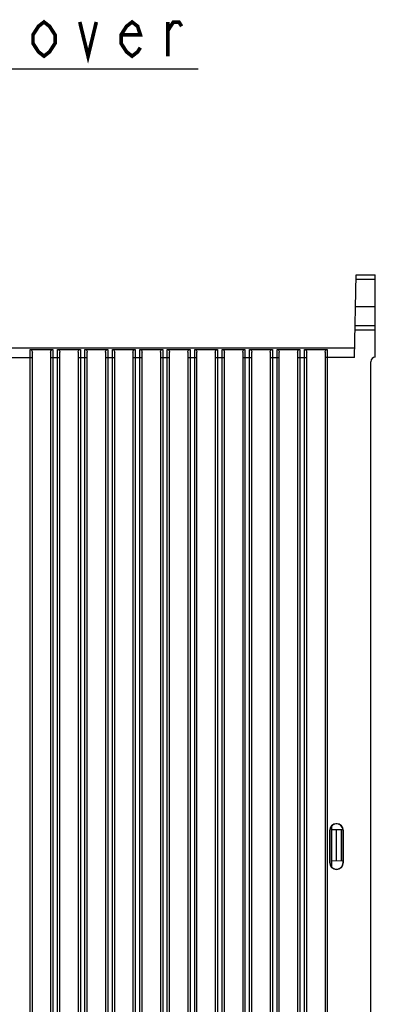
# Model space of a CAD drawing. Extents: x 28 to 410, y 36 to 287.
# Tile 22 of 40: x 166 to 185, y 195 to 248. Entities that reach past the tile are written whole.
import ezdxf

# ---------------------------------------------------------------- set-up
doc = ezdxf.new("R2010")
doc.units = 0
doc.header["$LTSCALE"] = 23.1
doc.layers.get('0').update_dxf_attribs({"linetype": 'CONTINUOUS'})
doc.layers.add('ALL_NOTE', color=7, linetype='CONTINUOUS')

msp = doc.modelspace()

# ---------------------------------------------------------------- linework, layer by layer
at = {"color": 7, "linetype": 'CONTINUOUS'}
for p, q in [((184.292, 229.867), (184.371, 234.385)), ((184.367, 234.135), (185.425, 234.135)), ((184.371, 234.385), (185.425, 234.385)), ((185.425, 229.885), (185.425, 234.385)), ((185.425, 232.635), (184.34, 232.635)), ((185.425, 231.587), (184.322, 231.587)), ((185.425, 231.354), (184.318, 231.354)), ((184.301, 230.367), (165.469, 230.367)), ((165.488, 230.385), (184.301, 230.385)), ((166.55, 151.576), (166.55, 230.3)), ((166.55, 230.3), (167.8, 230.3)), ((167.8, 230.3), (167.8, 151.576)), ((168.05, 151.576), (168.05, 230.3)), ((168.05, 230.3), (169.3, 230.3)), ((169.3, 230.3), (169.3, 151.576)), ((169.55, 151.576), (169.55, 230.3)), ((169.55, 230.3), (170.8, 230.3)), ((170.8, 230.3), (170.8, 151.576)), ((171.05, 151.576), (171.05, 230.3)), ((171.05, 230.3), (172.3, 230.3)), ((172.3, 230.3), (172.3, 151.576)), ((172.55, 151.576), (172.55, 230.3)), ((172.55, 230.3), (173.8, 230.3)), ((173.8, 230.3), (173.8, 151.576)), ((174.05, 151.576), (174.05, 230.3)), ((174.05, 230.3), (175.3, 230.3)), ((175.3, 230.3), (175.3, 151.576)), ((175.55, 151.576), (175.55, 230.3)), ((175.55, 230.3), (176.8, 230.3)), ((176.8, 230.3), (176.8, 151.576)), ((177.05, 151.576), (177.05, 230.3)), ((177.05, 230.3), (178.3, 230.3)), ((178.3, 230.3), (178.3, 151.576)), ((178.55, 151.576), (178.55, 230.3)), ((178.55, 230.3), (179.8, 230.3)), ((179.8, 230.3), (179.8, 151.576)), ((180.05, 151.576), (180.05, 230.3)), ((180.05, 230.3), (181.3, 230.3)), ((181.3, 230.3), (181.3, 151.576)), ((181.55, 151.576), (181.55, 230.3)), ((181.55, 230.3), (182.8, 230.3)), ((182.8, 230.3), (182.8, 151.576)), ((165.465, 229.867), (166.675, 229.867)), ((166.675, 151.76), (166.675, 230.146)), ((167.675, 230.146), (167.675, 151.76)), ((167.675, 229.867), (168.175, 229.867)), ((168.175, 151.76), (168.175, 230.146)), ((169.175, 230.146), (169.175, 151.76)), ((169.175, 229.867), (169.675, 229.867)), ((169.675, 151.76), (169.675, 230.146)), ((170.675, 230.146), (170.675, 151.76)), ((170.675, 229.867), (171.175, 229.867)), ((171.175, 151.76), (171.175, 230.146)), ((172.175, 230.146), (172.175, 151.76)), ((172.175, 229.867), (172.675, 229.867)), ((172.675, 151.76), (172.675, 230.146)), ((173.675, 230.146), (173.675, 151.76)), ((173.675, 229.867), (174.175, 229.867)), ((174.175, 151.76), (174.175, 230.146)), ((175.175, 230.146), (175.175, 151.76)), ((175.175, 229.867), (175.675, 229.867)), ((175.675, 151.76), (175.675, 230.146)), ((176.675, 230.146), (176.675, 151.76)), ((176.675, 229.867), (177.175, 229.867)), ((177.175, 151.76), (177.175, 230.146)), ((178.175, 230.146), (178.175, 151.76)), ((178.175, 229.867), (178.675, 229.867)), ((178.675, 151.76), (178.675, 230.146)), ((179.675, 230.146), (179.675, 151.76)), ((179.675, 229.867), (180.175, 229.867)), ((180.175, 151.76), (180.175, 230.146)), ((181.175, 230.146), (181.175, 151.76)), ((181.175, 229.867), (181.675, 229.867)), ((181.675, 151.76), (181.675, 230.146)), ((182.675, 230.146), (182.675, 151.76)), ((184.292, 229.867), (182.675, 229.867)), ((185.425, 229.885), (185.418, 229.885)), ((185.175, 152.135), (185.175, 229.635)), ((182.941, 204.01), (182.927, 204.01)), ((182.927, 204.01), (182.927, 202.26)), ((182.941, 204.01), (182.941, 202.26)), ((183.05, 202.004), (183.05, 204.267)), ((183.05, 204.064), (183.657, 204.074)), ((183.3, 202.353), (183.3, 204.068)), ((183.55, 204.072), (183.55, 202.348)), ((183.663, 204.01), (183.677, 204.01)), ((183.663, 202.26), (183.663, 204.01)), ((183.677, 202.26), (183.677, 204.01)), ((183.663, 202.346), (183.05, 202.357)), ((182.941, 202.26), (182.927, 202.26)), ((183.663, 202.26), (183.677, 202.26))]:
    msp.add_line(p, q, dxfattribs=at)
for points in [[(166.55, 230.3), (166.579, 230.296), (166.608, 230.283), (166.634, 230.261), (166.655, 230.231), (166.669, 230.192), (166.675, 230.146)], [(167.675, 230.146), (167.68, 230.192), (167.694, 230.231), (167.715, 230.261), (167.741, 230.283), (167.77, 230.296), (167.8, 230.3)], [(168.05, 230.3), (168.079, 230.296), (168.108, 230.283), (168.134, 230.261), (168.155, 230.231), (168.169, 230.192), (168.175, 230.146)], [(169.175, 230.146), (169.18, 230.192), (169.194, 230.231), (169.215, 230.261), (169.241, 230.283), (169.27, 230.296), (169.3, 230.3)], [(169.55, 230.3), (169.579, 230.296), (169.608, 230.283), (169.634, 230.261), (169.655, 230.231), (169.669, 230.192), (169.675, 230.146)], [(170.675, 230.146), (170.68, 230.192), (170.694, 230.231), (170.715, 230.261), (170.741, 230.283), (170.77, 230.296), (170.8, 230.3)], [(171.05, 230.3), (171.079, 230.296), (171.108, 230.283), (171.134, 230.261), (171.155, 230.231), (171.169, 230.192), (171.175, 230.146)], [(172.175, 230.146), (172.18, 230.192), (172.194, 230.231), (172.215, 230.261), (172.241, 230.283), (172.27, 230.296), (172.3, 230.3)], [(172.55, 230.3), (172.579, 230.296), (172.608, 230.283), (172.634, 230.261), (172.655, 230.231), (172.669, 230.192), (172.675, 230.146)], [(173.675, 230.146), (173.68, 230.192), (173.694, 230.231), (173.715, 230.261), (173.741, 230.283), (173.77, 230.296), (173.8, 230.3)], [(174.05, 230.3), (174.079, 230.296), (174.108, 230.283), (174.134, 230.261), (174.155, 230.231), (174.169, 230.192), (174.175, 230.146)], [(175.175, 230.146), (175.18, 230.192), (175.194, 230.231), (175.215, 230.261), (175.241, 230.283), (175.27, 230.296), (175.3, 230.3)], [(175.55, 230.3), (175.579, 230.296), (175.608, 230.283), (175.634, 230.261), (175.655, 230.231), (175.669, 230.192), (175.675, 230.146)], [(176.675, 230.146), (176.68, 230.192), (176.694, 230.231), (176.715, 230.261), (176.741, 230.283), (176.77, 230.296), (176.8, 230.3)], [(177.05, 230.3), (177.079, 230.296), (177.108, 230.283), (177.134, 230.261), (177.155, 230.231), (177.169, 230.192), (177.175, 230.146)], [(178.175, 230.146), (178.18, 230.192), (178.194, 230.231), (178.215, 230.261), (178.241, 230.283), (178.27, 230.296), (178.3, 230.3)], [(178.55, 230.3), (178.579, 230.296), (178.608, 230.283), (178.634, 230.261), (178.655, 230.231), (178.669, 230.192), (178.675, 230.146)], [(179.675, 230.146), (179.68, 230.192), (179.694, 230.231), (179.715, 230.261), (179.741, 230.283), (179.77, 230.296), (179.8, 230.3)], [(180.05, 230.3), (180.079, 230.296), (180.108, 230.283), (180.134, 230.261), (180.155, 230.231), (180.169, 230.192), (180.175, 230.146)], [(181.175, 230.146), (181.18, 230.192), (181.194, 230.231), (181.215, 230.261), (181.241, 230.283), (181.27, 230.296), (181.3, 230.3)], [(181.55, 230.3), (181.579, 230.296), (181.608, 230.283), (181.634, 230.261), (181.655, 230.231), (181.669, 230.192), (181.675, 230.146)], [(182.675, 230.146), (182.68, 230.192), (182.694, 230.231), (182.715, 230.261), (182.741, 230.283), (182.77, 230.296), (182.8, 230.3)], [(183.663, 204.01), (183.656, 204.085), (183.632, 204.157), (183.595, 204.223), (183.544, 204.279), (183.483, 204.323), (183.414, 204.354), (183.34, 204.37), (183.264, 204.37), (183.191, 204.354), (183.121, 204.323), (183.061, 204.279), (183.01, 204.223), (182.972, 204.157), (182.949, 204.085), (182.941, 204.01)], [(182.941, 202.26), (182.949, 202.185), (182.972, 202.113), (183.01, 202.048), (183.061, 201.992), (183.121, 201.948), (183.191, 201.917), (183.264, 201.901), (183.34, 201.901), (183.414, 201.917), (183.483, 201.948), (183.544, 201.992), (183.595, 202.048), (183.632, 202.113), (183.656, 202.185), (183.663, 202.26)]]:
    msp.add_lwpolyline(points, dxfattribs=at)
for centre, radius, start, end in [((185.425, 229.635), 0.25, 91.5, 180), ((183.302, 204.01), 0.375, 0, 180), ((183.302, 202.26), 0.375, 180, 360)]:
    msp.add_arc(centre, radius, start, end, dxfattribs=at)
at = {"layer": 'ALL_NOTE', "color": 2, "linetype": 'CONTINUOUS'}
msp.add_line((154.068, 245.63), (175.74, 245.63), dxfattribs=at)
at = {"layer": 'ALL_NOTE', "color": 2, "linetype": 'CONTINUOUS', "const_width": 0.2}
for points in [[(167.914, 247.03), (167.613, 246.564), (167.312, 246.33), (167.011, 246.564), (166.71, 247.03), (166.71, 247.497), (167.011, 247.964), (167.312, 248.197), (167.613, 247.964), (167.914, 247.497), (167.914, 247.03)], [(169.268, 248.197), (169.72, 246.33), (170.171, 248.197)], [(172.579, 246.797), (172.429, 246.564), (172.128, 246.33), (171.827, 246.564), (171.526, 247.03), (171.526, 247.497), (171.827, 247.964), (172.128, 248.197), (172.429, 247.964), (172.579, 247.497), (171.526, 247.497)], [(174.084, 247.73), (174.385, 248.197), (174.686, 248.197), (174.837, 247.964)], [(174.084, 246.33), (174.084, 248.197)]]:
    msp.add_lwpolyline(points, dxfattribs=at)

doc.saveas('drawing.dxf')
